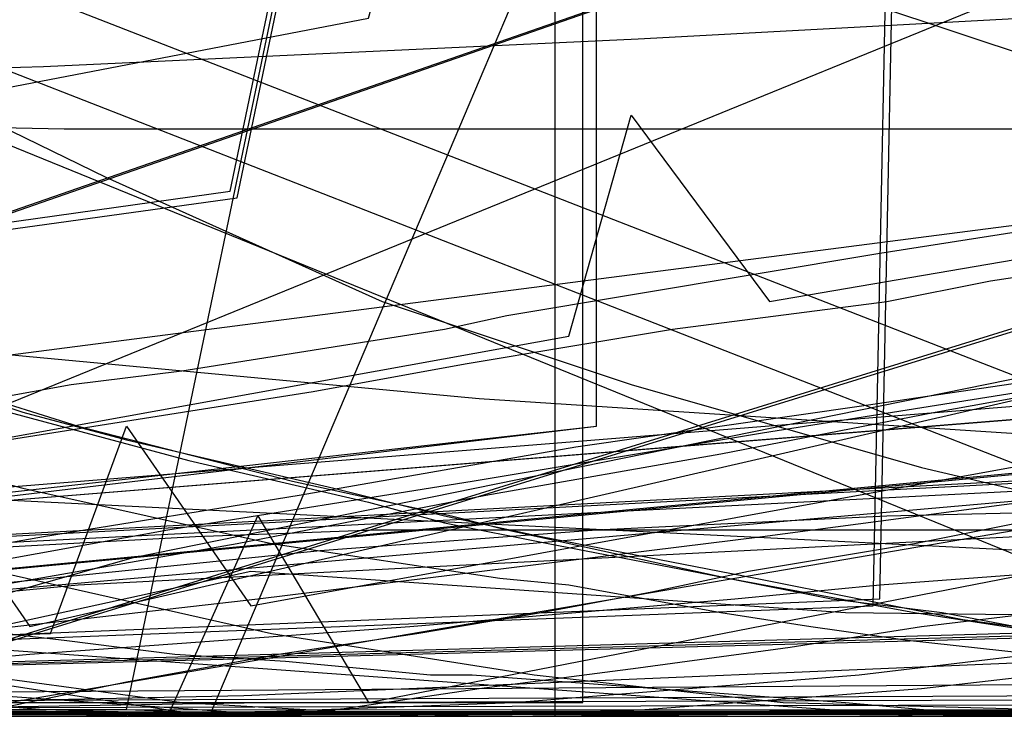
# Model space of a CAD drawing. Header units: millimetres. Extents: x 0 to 1231, y -1 to 564.
# Tile 108 of 163: x 51 to 65, y 0 to 10. Entities that reach past the tile are written whole.
import ezdxf

# ---------------------------------------------------------------- set-up
doc = ezdxf.new("R2010")
doc.units = ezdxf.units.MM
doc.layers.add('1', color=7, linetype='Continuous')

# ---------------------------------------------------------------- blocks, each defined once
blk = doc.blocks.new('PART001')
at = {"layer": '1'}
blk.add_lwpolyline([(763.1, 0), (763.1, 64.3), (0, 64.3), (0, 0)], close=True, dxfattribs=at)
blk = doc.blocks.new('PART002')
at = {"layer": '1'}
blk.add_lwpolyline([(0.2, 0), (739, 0.9), (739.3, 63.4), (0, 63.5)], close=True, dxfattribs=at)
blk = doc.blocks.new('PART003')
at = {"layer": '1'}
blk.add_lwpolyline([(22.2, 0), (63.4, 1.6), (64.2, 41.2), (22.1, 43.4), (0, 21.8)], close=True, dxfattribs=at)
blk = doc.blocks.new('PART004')
at = {"layer": '1'}
blk.add_lwpolyline([(3.8, 0), (37.6, 6.5), (38.5, 9.7), (40.5, 7.1), (56.1, 10.1), (57, 13.3), (59, 10.7), (145.2, 27.2)], dxfattribs=at)
blk = doc.blocks.new('PART005')
at = {"layer": '1'}
blk.add_lwpolyline([(13.4, 42.7), (17.4, 41.2), (13.4, 39.7), (0, 21), (30, 0), (93.8, 22.2), (91.4, 36.6), (90.8, 39.7), (87.6, 41.2), (90.8, 42.7), (91.4, 45.8), (93.8, 60.2), (30, 82.4), (0, 61.4)], close=True, dxfattribs=at)
blk = doc.blocks.new('PART006')
at = {"layer": '1'}
blk.add_lwpolyline([(176.1, 0), (176.1, 81.9), (0, 81.9), (0, 0)], close=True, dxfattribs=at)
blk = doc.blocks.new('PART008')
at = {"layer": '1'}
blk.add_lwpolyline([(196.6, 0), (196.6, 68.8), (0, 68.8), (0, 0)], close=True, dxfattribs=at)
blk = doc.blocks.new('PART009')
at = {"layer": '1'}
blk.add_lwpolyline([(227.4, 120.5), (0, 79.7), (4.2, 29.3), (14.4, 29.1), (15.5, 1.9), (43.5, 0.1), (45.1, 2.9), (46.5, 0), (72.7, 0), (104.4, 0.3), (136.2, 0.9), (138.5, 1), (149.9, 1.5), (163.2, 2.2)], dxfattribs=at)
blk = doc.blocks.new('PART010')
at = {"layer": '1'}
blk.add_lwpolyline([(173.9, 0.1), (174, 68.6), (0.4, 68.9), (0, 0)], close=True, dxfattribs=at)
blk = doc.blocks.new('PART012')
at = {"layer": '1'}
blk.add_lwpolyline([(609.1, 0), (655.8, 20.4), (608.5, 41.1), (0, 41.1), (0, 0)], close=True, dxfattribs=at)
blk = doc.blocks.new('PART013')
at = {"layer": '1'}
blk.add_lwpolyline([(609.1, 0), (655.8, 20.4), (608.5, 41.1), (0, 41.1), (0, 0)], close=True, dxfattribs=at)
blk = doc.blocks.new('PART016')
at = {"layer": '1'}
blk.add_lwpolyline([(15.3, 20.9), (30.9, 12.3), (33.3, 11.1), (35.8, 10), (38.2, 8.9), (39, 8.5), (40.7, 7.9), (43.2, 6.9), (45.7, 6), (47.5, 5.4), (48.3, 5.2), (50.9, 4.4), (53.5, 3.7), (56.1, 3.1), (57.2, 2.8), (58.7, 2.5), (61.3, 2), (64, 1.5), (66.6, 1.1)], dxfattribs=at)
blk = doc.blocks.new('PART017')
at = {"layer": '1'}
blk.add_lwpolyline([(737.9, 0), (737.9, 64.3), (0, 64.3), (0, 0)], close=True, dxfattribs=at)
blk = doc.blocks.new('PART018')
at = {"layer": '1'}
blk.add_lwpolyline([(189.7, 0.1), (189.6, 39.6), (0, 39.5), (0, 0)], close=True, dxfattribs=at)
blk = doc.blocks.new('PART021')
at = {"layer": '1'}
blk.add_lwpolyline([(0, 81.9), (0, 0), (176.1, 0), (176.1, 81.9)], close=True, dxfattribs=at)
blk = doc.blocks.new('PART023')
at = {"layer": '1'}
blk.add_lwpolyline([(609.1, 0), (655.8, 20.4), (608.5, 41.1), (0, 41.1), (0, 0)], close=True, dxfattribs=at)
blk = doc.blocks.new('PART025')
at = {"layer": '1'}
blk.add_lwpolyline([(44.6, 0), (96.8, 0), (104.9, 2.3), (137.9, 9), (147.5, 10.9), (147.5, 56.2), (124.3, 179.8), (114.6, 181.7), (62.4, 181.7), (39.2, 164.7), (1.4, 164.7), (0, 155.4), (0, 110.2), (20.1, 1.2)], close=True, dxfattribs=at)
blk = doc.blocks.new('PART026')
at = {"layer": '1'}
blk.add_lwpolyline([(116.7, 8.6), (108.7, 180.7), (15.8, 180.4), (0, 164.8), (9.5, 0)], close=True, dxfattribs=at)
blk = doc.blocks.new('PART027')
at = {"layer": '1'}
blk.add_lwpolyline([(59.2, 106.3), (35.3, 129.4), (26.5, 129.4), (0, 105.8), (0, 1), (14.9, 0.5), (28.1, 0.1), (29.6, 3), (31, 0), (43.5, 0.2), (59.2, 0.2)], close=True, dxfattribs=at)
blk = doc.blocks.new('PART029')
at = {"layer": '1'}
blk.add_lwpolyline([(353.8, 227.2), (343.9, 225.4), (336.1, 223.9), (336.7, 220.5), (295.9, 213.4), (244.8, 204.4), (233.6, 202.5), (193.8, 195.5), (40.8, 168.8), (0, 161.7), (28.6, 0), (59, 5.5), (59.9, 8.7), (61.9, 6), (72.4, 7.8), (73.4, 11), (75.4, 8.3), (142.8, 19.8), (223.2, 33), (224.2, 36.1), (226.1, 33.5), (342.7, 51), (401, 60.2)], dxfattribs=at)
blk = doc.blocks.new('PART030')
at = {"layer": '1'}
blk.add_lwpolyline([(0.2, 0), (707, 0.8), (707.3, 63.4), (0, 63.4)], close=True, dxfattribs=at)
blk = doc.blocks.new('PART031')
at = {"layer": '1'}
blk.add_lwpolyline([(29.3, 8.5), (30.1, 8.1), (30.2, 8), (31.5, 7.2), (35.5, 5.2), (36.6, 4.7), (37.5, 4.3), (38.5, 3.9), (39.4, 3.5), (40.4, 3.1), (41.1, 2.9), (42.4, 2.5), (43.9, 2.1), (45, 1.8), (45.4, 1.7), (46.9, 1.4), (48.9, 1.1), (64.1, 0), (205.6, 1.1)], dxfattribs=at)
blk = doc.blocks.new('PART032')
at = {"layer": '1'}
blk.add_lwpolyline([(627.5, 0), (627.5, 74.1), (0, 74.1), (0, 0)], close=True, dxfattribs=at)
blk = doc.blocks.new('PART033')
at = {"layer": '1'}
blk.add_lwpolyline([(68.6, 0), (68.6, 68.6), (0, 68.6), (0, 0)], close=True, dxfattribs=at)
blk = doc.blocks.new('PART034')
at = {"layer": '1'}
blk.add_lwpolyline([(238.2, 205.7), (198.7, 207.8), (159.2, 209.1), (124.5, 210.1), (89.8, 210.7), (41.1, 210.6), (39.6, 207.7), (38.2, 210.7), (0, 210.9), (1.6, 161.6), (3.3, 130.8), (5.4, 100), (8.4, 67.9), (11.4, 66.7), (8.6, 65), (11.9, 34.4), (15.5, 1.3), (53.2, 0), (54.5, 2.9), (56.1, 0.2), (235, 35.1), (235.9, 38.3)], dxfattribs=at)
blk = doc.blocks.new('PART035')
at = {"layer": '1'}
blk.add_lwpolyline([(58.8, 0), (58.8, 58.8), (0, 58.8), (0, 0)], close=True, dxfattribs=at)
blk = doc.blocks.new('PART036')
at = {"layer": '1'}
blk.add_lwpolyline([(91.2, 0), (91.2, 176.9), (4.9, 176.9), (0, 169.3), (0, 0)], close=True, dxfattribs=at)
blk = doc.blocks.new('PART038')
at = {"layer": '1'}
blk.add_lwpolyline([(102, 44.8), (97.7, 44.7), (85.5, 44.7), (65.2, 44.6), (36.7, 44.6), (16.3, 44.4), (0, 44.3), (0, 7.9), (32.2, 0), (51.9, 1.9), (69.3, 2.8), (76.2, 3.1), (86.8, 3.4), (87.5, 3.4), (92.1, 3.6), (98.9, 3.7), (105.8, 3.9)], dxfattribs=at)
blk = doc.blocks.new('PART043')
at = {"layer": '1'}
blk.add_lwpolyline([(218.1, 0.2), (218.3, 68.6), (0.4, 69), (0, 0)], close=True, dxfattribs=at)
blk = doc.blocks.new('PART044')
at = {"layer": '1'}
blk.add_lwpolyline([(220.7, 44.8), (0, 44.1), (0.5, 6.3), (34, 0), (49.3, 1.7), (68.7, 3.4), (80.6, 4), (84.6, 4.2), (85.7, 4.2), (88.5, 4.4), (94.5, 4.6), (100.4, 4.7), (102.6, 4.8), (110.3, 5), (120.3, 5.2), (123.4, 5.2), (130.2, 5.3), (146.1, 5.3), (152, 5.2), (162, 4.9)], dxfattribs=at)
blk = doc.blocks.new('PART048')
at = {"layer": '1'}
blk.add_lwpolyline([(15.3, 21), (30.9, 12.4), (33.7, 11), (36.5, 9.7), (39.1, 8.6), (39.4, 8.5), (42.2, 7.3), (45.2, 6.3), (46.6, 5.8), (48.1, 5.3), (49.6, 4.9), (51.1, 4.4), (52.6, 4), (55.6, 3.3), (57.2, 2.9), (58.6, 2.6), (61.7, 2), (64.7, 1.4), (66.2, 1.2)], dxfattribs=at)
blk = doc.blocks.new('PART049')
at = {"layer": '1'}
blk.add_lwpolyline([(218.2, 0.1), (218.3, 68.6), (0.4, 69), (0, 0)], close=True, dxfattribs=at)
blk = doc.blocks.new('PART050')
at = {"layer": '1'}
blk.add_lwpolyline([(0.3, 80.6), (3.2, 79), (0.2, 77.6), (0.2, 16.3), (3.2, 14.8), (0.2, 13.3), (0, 0), (88.9, 0.4), (90.4, 3.4), (91.8, 0.4), (178.2, 0.8), (178.6, 14.5), (175.7, 16), (178.7, 17.5), (178.7, 78.6), (175.7, 80.1), (178.7, 81.5), (179.1, 94.3), (92, 94.2), (90.5, 91.2), (89, 94.1), (0.7, 93.8)], close=True, dxfattribs=at)
blk = doc.blocks.new('PART052')
at = {"layer": '1'}
blk.add_lwpolyline([(182.1, 74.5), (173.4, 80.6), (0, 80.6), (0, 0), (182.6, 0)], close=True, dxfattribs=at)
blk = doc.blocks.new('PART054')
at = {"layer": '1'}
blk.add_lwpolyline([(238.5, 218.8), (225.8, 219.7), (224.7, 219.7), (211, 220.7), (169.6, 223.4), (158.6, 224.2), (127.6, 225.7), (96.6, 226.8), (40.8, 227.6), (39.3, 224.6), (37.8, 227.6), (0, 227.9), (1.5, 68.5), (4.4, 67.2), (1.7, 65.6), (9.9, 0), (48.3, 1), (49.4, 3.9), (51.2, 1.3), (256.7, 48.6)], dxfattribs=at)
blk = doc.blocks.new('PART055')
at = {"layer": '1'}
blk.add_lwpolyline([(15.4, 21), (30.9, 12.3), (31, 12.3), (35.3, 10.3), (38.2, 9), (39.1, 8.6), (39.7, 8.3), (41.2, 7.7), (42.7, 7.2), (44.2, 6.6), (47.2, 5.6), (48.8, 5.1), (50.3, 4.7), (51.9, 4.2), (55, 3.4), (57.3, 2.9), (58.1, 2.7), (61.3, 2), (62.8, 1.7), (64.4, 1.5), (66, 1.2)], dxfattribs=at)
blk = doc.blocks.new('PART056')
at = {"layer": '1'}
blk.add_lwpolyline([(201.1, 48.4), (201.4, 52.4), (201.4, 52.6), (201.6, 56.3), (201.7, 60.2), (201.9, 68.1), (202, 71.2), (28.4, 87.6), (0, 62.5), (15.9, 45.3), (20.2, 43.8), (15.9, 42.3), (0, 25.2), (28.4, 0), (202, 16.5), (201.4, 35.1), (200.9, 42.3), (197.8, 43.8), (200.9, 45.3)], close=True, dxfattribs=at)
blk = doc.blocks.new('PART057')
at = {"layer": '1'}
blk.add_lwpolyline([(173.9, 0.1), (174.1, 68.6), (0.4, 68.9), (0, 0)], close=True, dxfattribs=at)
blk = doc.blocks.new('PART058')
at = {"layer": '1'}
blk.add_lwpolyline([(189.7, 0), (189.6, 39.5), (0, 39.5), (0, 0)], close=True, dxfattribs=at)
blk = doc.blocks.new('PART060')
at = {"layer": '1'}
blk.add_lwpolyline([(59.4, 67.3), (29.5, 95.7), (0.3, 67.4), (0, 0), (14.2, 0.5), (27.9, 1.2), (29.2, 4.2), (30.9, 1.3), (44.3, 2.5), (59.4, 4.2)], close=True, dxfattribs=at)
blk = doc.blocks.new('PART061')
at = {"layer": '1'}
blk.add_lwpolyline([(59.4, 67.3), (29.5, 95.7), (0.3, 67.3), (0, 0), (14.2, 0.4), (28, 1.2), (29.2, 4.2), (30.9, 1.3), (44.3, 2.4), (59.4, 4.2)], close=True, dxfattribs=at)
blk = doc.blocks.new('PART062')
at = {"layer": '1'}
blk.add_lwpolyline([(59.2, 106.2), (35.3, 129.4), (26.5, 129.4), (0, 105.8), (0, 1), (14.9, 0.5), (28.1, 0), (29.6, 3), (31, 0), (43.5, 0.2), (59.2, 0.2)], close=True, dxfattribs=at)
blk = doc.blocks.new('PART063')
at = {"layer": '1'}
blk.add_lwpolyline([(226.8, 122.6), (0, 75.8), (5.1, 29.6), (15.3, 29.7), (17.2, 0.9), (44.8, 0.1), (46.3, 3), (47.7, 0.1), (62, 0), (86.7, 0.1), (111.3, 0.5), (120.8, 0.9), (134.1, 1.6), (135.4, 1.7), (137.9, 1.8), (141.6, 2.1), (145.4, 2.3), (153, 2.9), (156.8, 3.3)], dxfattribs=at)
blk = doc.blocks.new('PART064')
at = {"layer": '1'}
blk.add_lwpolyline([(0.3, 80.6), (3.2, 79), (0.2, 77.6), (0.3, 16.2), (3.2, 14.7), (0.2, 13.3), (0, 0), (88.9, 0.4), (90.3, 3.4), (91.8, 0.4), (178.2, 0.8), (178.6, 14.5), (175.7, 16), (178.6, 17.5), (178.6, 78.6), (175.7, 80.1), (178.7, 81.5), (179.1, 94.3), (92, 94.2), (90.5, 91.2), (89, 94.1), (0.7, 93.8)], close=True, dxfattribs=at)
blk = doc.blocks.new('PART068')
at = {"layer": '1'}
blk.add_lwpolyline([(22.2, 0), (63.5, 1.7), (64.3, 41.3), (22.2, 43.5), (0, 21.9)], close=True, dxfattribs=at)
blk = doc.blocks.new('PART069')
at = {"layer": '1'}
blk.add_lwpolyline([(58.8, 0), (58.8, 58.8), (0, 58.8), (0, 0)], close=True, dxfattribs=at)
blk = doc.blocks.new('PART071')
at = {"layer": '1'}
blk.add_lwpolyline([(201.1, 48.4), (201.4, 52.4), (201.4, 52.6), (201.6, 56.3), (201.7, 60.2), (201.9, 68.1), (201.9, 71.2), (28.4, 87.6), (0, 62.5), (15.9, 45.3), (20.2, 43.8), (15.9, 42.4), (0, 25.2), (28.4, 0), (201.9, 16.4), (201.4, 35.1), (200.9, 42.4), (197.8, 43.8), (200.9, 45.3)], close=True, dxfattribs=at)
blk = doc.blocks.new('PART072')
at = {"layer": '1'}
blk.add_lwpolyline([(0, 146.8), (23.1, 0), (92.3, 1.9), (76.7, 40.7), (75.2, 44.9), (73.4, 50), (71.3, 56.3), (70.1, 60.5), (69.5, 62.7), (68.9, 64.8), (68.4, 66.8), (68.4, 66.9), (67.9, 69.1), (67.3, 72.3), (66.6, 75.5), (66.2, 78.2), (66.1, 78.8), (65.6, 82.1), (65.1, 85.3), (64.3, 90.8), (63.9, 94.7), (63.7, 96.2)], dxfattribs=at)
blk = doc.blocks.new('PART076')
at = {"layer": '1'}
blk.add_lwpolyline([(116.7, 8.6), (108.7, 180.7), (15.8, 180.4), (0, 164.8), (9.5, 0)], close=True, dxfattribs=at)
blk = doc.blocks.new('PART077')
at = {"layer": '1'}
blk.add_lwpolyline([(29.9, 0), (93.8, 22.2), (91.3, 36.6), (90.8, 39.7), (87.6, 41.2), (90.8, 42.7), (91.3, 45.8), (93.8, 60.2), (29.9, 82.4), (0, 61.4), (13.3, 42.7), (17.3, 41.2), (13.3, 39.7), (0, 21)], close=True, dxfattribs=at)
blk = doc.blocks.new('PART079')
at = {"layer": '1'}
blk.add_lwpolyline([(44.6, 0), (52.7, 2.3), (85.7, 9), (95.3, 10.9), (72.2, 140.7), (62.4, 142.7), (32.1, 120.5), (26.4, 125.5), (1.4, 125.7), (0, 116.4), (20.1, 1.2)], close=True, dxfattribs=at)
blk = doc.blocks.new('PART080')
at = {"layer": '1'}
blk.add_lwpolyline([(235.4, 76.6), (0, 60.1), (2.6, 29.2), (12.7, 29.1), (13.8, 2), (41.9, 0.1), (43.4, 3), (44.8, 0), (71, 0.1), (102.8, 0.3), (134.5, 0.9), (141.8, 1.3), (153.9, 1.8), (158.7, 2.1)], dxfattribs=at)
blk = doc.blocks.new('PART081')
at = {"layer": '1'}
blk.add_lwpolyline([(196.5, 0), (196.5, 68.6), (0, 68.6), (0, 0)], close=True, dxfattribs=at)
blk = doc.blocks.new('PART086')
at = {"layer": '1'}
blk.add_lwpolyline([(50, 1.3), (51.7, 1.1), (53.3, 0.9), (54.9, 0.8), (57, 0.6), (57.6, 0.6), (63, 0.2), (65.2, 0), (180.3, 1.9)], dxfattribs=at)
blk = doc.blocks.new('PART090')
at = {"layer": '1'}
blk.add_lwpolyline([(211.2, 83.4), (0.3, 67.4), (0, 22.2), (9.8, 21.2), (9.7, 1.6), (29.9, 0.4), (31.5, 3.2), (32.8, 0.2), (42.6, 0), (54.6, 0.2), (83.8, 0.3), (110.1, 1.1), (136.8, 3.5), (146, 4.6), (155.2, 5.8), (164.4, 6.9)], dxfattribs=at)
blk = doc.blocks.new('PART093')
at = {"layer": '1'}
blk.add_lwpolyline([(82.9, 1.7), (60, 147), (0, 146.8), (23.1, 0)], close=True, dxfattribs=at)
blk = doc.blocks.new('PART094')
at = {"layer": '1'}
blk.add_lwpolyline([(196.6, 0), (196.6, 68.6), (0, 68.6), (0, 0)], close=True, dxfattribs=at)
blk = doc.blocks.new('PART096')
at = {"layer": '1'}
blk.add_lwpolyline([(68.6, 0), (68.6, 68.6), (0, 68.6), (0, 0)], close=True, dxfattribs=at)
blk = doc.blocks.new('PART098')
at = {"layer": '1'}
blk.add_lwpolyline([(99.8, 0.7), (128.8, 178.4), (126.2, 180.3), (129.3, 181.3), (133.1, 204.1), (41, 204.3), (31.1, 192.8), (0, 0)], close=True, dxfattribs=at)
blk = doc.blocks.new('PART099')
at = {"layer": '1'}
blk.add_lwpolyline([(44.6, 0), (52.7, 2.3), (85.7, 9), (95.3, 10.9), (72.2, 140.7), (62.4, 142.7), (32.1, 120.5), (26.4, 125.5), (1.4, 125.7), (0, 116.4), (20.1, 1.2)], close=True, dxfattribs=at)
blk = doc.blocks.new('PART101')
at = {"layer": '1'}
blk.add_lwpolyline([(3.8, 63.6), (4.1, 61.3), (4.2, 60.3), (4.9, 55.4), (5.7, 50.5), (6.6, 45.6), (6.6, 45.4), (7.5, 40.7), (8.4, 35.8), (9.3, 31), (9.6, 29.6), (10.3, 26.1), (12, 18), (13.8, 9.9), (15.2, 3.4), (44.8, 0), (54.4, 2.1), (63, 1.5), (71.5, 1.4)], dxfattribs=at)
blk = doc.blocks.new('PART102')
at = {"layer": '1'}
blk.add_lwpolyline([(3.6, 65.3), (4, 62), (4.1, 61.3), (4.4, 58.7), (6, 48.9), (6.6, 45.4), (6.9, 44), (8.7, 34.2), (9.6, 29.6), (10.3, 26.1), (12, 18), (13.8, 9.9), (15.2, 3.4), (44.8, 0), (54.4, 2.1), (63, 1.5), (71.5, 1.4)], dxfattribs=at)
blk = doc.blocks.new('PART106')
at = {"layer": '1'}
blk.add_lwpolyline([(108, 12.6), (98.8, 187.6), (95.8, 188.9), (98.7, 190.5), (98.6, 192.4), (97.5, 213.6), (12.8, 213.4), (0, 197.6), (10.4, 0)], close=True, dxfattribs=at)
blk = doc.blocks.new('PART107')
at = {"layer": '1'}
blk.add_lwpolyline([(236.2, 51), (0, 51), (2.3, 8), (21.1, 5.6), (38.4, 3.8), (40.1, 6.6), (41.4, 3.6), (67.6, 2.3), (99.3, 1), (131, 0.1), (143.1, 0), (160.1, 0), (164.9, 0.1), (179.5, 0.3), (185.1, 0.5), (186.8, 0.5), (194.1, 0.7), (206.2, 1.1), (230.4, 2.1), (237.7, 2.4)], dxfattribs=at)
blk = doc.blocks.new('PART109')
at = {"layer": '1'}
blk.add_lwpolyline([(0.5, 168.6), (0.4, 130.7), (1.9, 98.6), (4.1, 68), (7.1, 66.8), (4.3, 65.1), (10.3, 1.4), (48, 0), (49.3, 3), (50.9, 0.2), (238.1, 32.3)], dxfattribs=at)
blk = doc.blocks.new('PART110')
at = {"layer": '1'}
blk.add_lwpolyline([(216.9, 72), (3.1, 75.5), (0, 30.5), (9.7, 29.5), (8.4, 10), (25.5, 7.6), (32.2, 6.9), (33.9, 9.7), (35.2, 6.7), (57.7, 4.6), (98.9, 1.9), (118.4, 0.8), (121.5, 0.7), (129.3, 0.3), (135.6, 0.1), (138.7, 0.1), (143.4, 0), (152.8, 0), (159.3, 0.2)], dxfattribs=at)
blk = doc.blocks.new('PART111')
at = {"layer": '1'}
blk.add_lwpolyline([(285.3, 226.7), (235.7, 230.4), (184.7, 233.9), (144.7, 236.1), (104.7, 237.7), (40.9, 238.6), (39.4, 235.6), (37.9, 238.6), (0, 238), (0.1, 202), (0.6, 165.9), (2.5, 116.8), (4.7, 69.1), (7.8, 67.8), (5, 66.1), (13.4, 0), (51.5, 1.2), (52.6, 4.2), (54.4, 1.6), (268.5, 40.6)], dxfattribs=at)
blk = doc.blocks.new('PART112')
at = {"layer": '1'}
blk.add_lwpolyline([(82.9, 1.6), (60, 146.9), (0, 146.8), (23.1, 0)], close=True, dxfattribs=at)
blk = doc.blocks.new('PART113')
at = {"layer": '1'}
blk.add_lwpolyline([(176.1, 0), (176.1, 81.9), (0, 81.9), (0, 0)], close=True, dxfattribs=at)
blk = doc.blocks.new('PART114')
at = {"layer": '1'}
blk.add_lwpolyline([(285.3, 214.2), (235.7, 217.9), (184.7, 221.4), (144.7, 223.6), (104.7, 225.2), (40.8, 226.1), (39.4, 223.1), (37.9, 226.1), (0, 225.5), (0.7, 158.8), (2.5, 113.1), (4.7, 69.1), (7.8, 67.8), (5, 66.1), (13.4, 0), (51.5, 1.2), (52.6, 4.2), (54.4, 1.6), (268.5, 40.6)], dxfattribs=at)
blk = doc.blocks.new('PART115')
at = {"layer": '1'}
blk.add_lwpolyline([(12.8, 96.4), (13.3, 91.9), (13.7, 87.3), (13.8, 85.3), (14, 82.8), (14.3, 78.2), (14.6, 72.1), (14.3, 54.7), (14, 36.7), (16.9, 35.2), (14, 33.7), (14.1, 6.1), (53.8, 0), (65.3, 27.1), (63.2, 29.6), (66.5, 29.8), (101.3, 111.6)], dxfattribs=at)
blk = doc.blocks.new('PART116')
at = {"layer": '1'}
blk.add_lwpolyline([(91.2, 0), (91.2, 176.9), (4.9, 176.9), (0, 169.3), (0, 0)], close=True, dxfattribs=at)
blk = doc.blocks.new('PART117')
at = {"layer": '1'}
blk.add_lwpolyline([(112.9, 0), (112.9, 505.6), (15.4, 505.6), (0, 489.2), (0, 0)], close=True, dxfattribs=at)
blk = doc.blocks.new('PART118')
at = {"layer": '1'}
blk.add_lwpolyline([(112.9, 0), (112.9, 505.6), (15.4, 505.6), (0, 489.1), (0, 0)], close=True, dxfattribs=at)
blk = doc.blocks.new('PART119')
at = {"layer": '1'}
blk.add_lwpolyline([(91.3, 176.9), (4.9, 176.9), (0, 169.3), (0, 0), (91.3, 0)], close=True, dxfattribs=at)
blk = doc.blocks.new('PART121')
at = {"layer": '1'}
blk.add_lwpolyline([(0, 146.8), (23.1, 0), (92.3, 1.9), (76.7, 40.8), (76, 42.8), (74.1, 48), (73.4, 50.1), (72.7, 52.1), (71.3, 56.3), (70.1, 60.5), (69.5, 62.7), (68.9, 64.8), (68.5, 66.8), (68.4, 66.9), (67.9, 69.1), (67.3, 72.3), (66.7, 75.6), (66.2, 78.2), (66.1, 78.8), (65.6, 82.1), (65.1, 85.3), (64.4, 90.8), (63.9, 94.7), (63.7, 96.2)], dxfattribs=at)
blk = doc.blocks.new('PART122')
at = {"layer": '1'}
blk.add_lwpolyline([(78.2, 0.2), (77.9, 179.2), (0, 179.3), (0, 0)], close=True, dxfattribs=at)
blk = doc.blocks.new('PART123')
at = {"layer": '1'}
blk.add_lwpolyline([(118.9, 8.6), (108.8, 224.9), (15.9, 224.6), (0, 209.1), (12.1, 0)], close=True, dxfattribs=at)
blk = doc.blocks.new('PART124')
at = {"layer": '1'}
blk.add_lwpolyline([(52.1, 0), (152, 0.7), (181.2, 179.9), (185.2, 204.1), (185.2, 249.4), (93.2, 249.6), (41, 249.6), (31.1, 238.1), (0, 45.3), (0, 0)], close=True, dxfattribs=at)
blk = doc.blocks.new('PART125')
at = {"layer": '1'}
blk.add_lwpolyline([(118.8, 8.6), (108.8, 224.9), (15.8, 224.6), (0, 209.1), (12.1, 0)], close=True, dxfattribs=at)
blk = doc.blocks.new('PART126')
at = {"layer": '1'}
blk.add_lwpolyline([(78.2, 0.2), (77.9, 179.2), (0, 179.3), (0, 0)], close=True, dxfattribs=at)
blk = doc.blocks.new('PART128')
at = {"layer": '1'}
blk.add_lwpolyline([(82.9, 1.6), (60, 140.7), (0, 140.6), (23.1, 0)], close=True, dxfattribs=at)
blk = doc.blocks.new('PART132')
at = {"layer": '1'}
blk.add_lwpolyline([(0.2, 241.8), (0, 41.3), (0, 3.1), (41.2, 0), (44.8, 0.3), (48.1, 0.6), (51.2, 0.9), (54, 1.1), (56.7, 1.3), (59.1, 1.5), (61.4, 1.7), (63.5, 1.9), (67.5, 2.2), (71.2, 2.6), (78.4, 3.2), (82.9, 3.7), (87.6, 4.1), (92.7, 4.6), (98, 5.1), (103.5, 5.7)], dxfattribs=at)
blk = doc.blocks.new('PART133')
at = {"layer": '1'}
blk.add_lwpolyline([(18.7, 71.5), (21.6, 61.5), (24.3, 51.9), (25.6, 47.3), (26.9, 42.8), (28.2, 38.4), (29.4, 34.3), (30.5, 30.3), (31.6, 26.5), (32.6, 23), (33.6, 19.7), (34.5, 16.7), (35.3, 13.9), (36, 11.5), (36.7, 9.4), (37.2, 7.6), (37.7, 6.2), (38.4, 4.1), (38.8, 3), (39.2, 1.7), (39.8, 0), (76.8, 15.1)], dxfattribs=at)
blk = doc.blocks.new('PART134')
at = {"layer": '1'}
blk.add_lwpolyline([(7.2, 67.3), (8.1, 63.3), (9.6, 57.9), (10.6, 54.5), (11.9, 51.1), (13.3, 47.8), (15, 44.2), (17.9, 39), (20.7, 34.6), (23, 31.3), (24.9, 28.9), (26.9, 26.5), (31.2, 22.2), (34.7, 19.2), (38.2, 16.4), (43.7, 12.5), (48.4, 9.7), (52.3, 7.8), (56.3, 6), (59.9, 4.8), (64.1, 3.6), (70.5, 2.1)], dxfattribs=at)
blk = doc.blocks.new('PART135')
at = {"layer": '1'}
blk.add_lwpolyline([(2.8, 99.2), (5, 61.6), (5.1, 60.8), (6, 47.8), (7.1, 33.9), (8.5, 17.5), (9.2, 9.4), (9.9, 1.5), (50.2, 0), (52.6, 0.5), (54.8, 0.9), (56.8, 1.2), (58.6, 1.5), (60.2, 1.8), (61.6, 2.1), (64, 2.5), (66, 2.9)], dxfattribs=at)
blk = doc.blocks.new('PART136')
at = {"layer": '1'}
blk.add_lwpolyline([(12.8, 176.7), (0, 87.8), (22.5, 0), (40.5, 2.9), (41.8, 3.2), (43.8, 3.5), (46, 3.8), (49, 4.3), (51.8, 4.8), (53.4, 5), (57.2, 5.6), (58.1, 5.8), (63.5, 6.7), (67.3, 7.3), (71, 7.9), (76.7, 8.9), (78.2, 9.2), (79.5, 9.4), (80.9, 9.7), (84.9, 10.1), (88.4, 10.3), (92.1, 10.2), (96, 10), (99.9, 9.7)], dxfattribs=at)
blk = doc.blocks.new('PART138')
at = {"layer": '1'}
blk.add_lwpolyline([(0, 121.4), (22, 0), (40.9, 2.5), (42.5, 2.8), (45, 3.1), (47.7, 3.5), (55.3, 4.7), (57.5, 5.1), (60.5, 5.6), (63.6, 6), (65.1, 6.3), (73.7, 7.6), (82.1, 8.9), (84.7, 9.3), (90.5, 10.1), (94.1, 10.7), (97.3, 11.2), (99.3, 11.4), (103.9, 11.7)], dxfattribs=at)
blk = doc.blocks.new('PART139')
at = {"layer": '1'}
blk.add_lwpolyline([(28.9, 12.7), (31.3, 11.2), (34.5, 9.5), (37.7, 8), (41, 6.6), (44.3, 5.3), (47.7, 4.2), (51.1, 3.3), (54.7, 2.5), (58, 2), (59, 1.9), (61.2, 1.5), (62.5, 1.3), (63.9, 1.1), (69.4, 0.5)], dxfattribs=at)
blk = doc.blocks.new('PART140')
at = {"layer": '1'}
blk.add_lwpolyline([(16.2, 66.8), (19.3, 61.4), (22.1, 56.7), (27.2, 49), (31.2, 43.6), (34.1, 40), (36.9, 36.6), (39.7, 33.3), (42.6, 30), (46.8, 24.9), (50.7, 20.6), (52.7, 18.5), (54.8, 16.6), (56.9, 14.8), (58.1, 13.9), (59.5, 12.8), (62.2, 10.7), (94.4, 0)], dxfattribs=at)
blk = doc.blocks.new('PART142')
at = {"layer": '1'}
blk.add_lwpolyline([(3.2, 103.4), (3.5, 94.6), (4, 85.8), (4.6, 74.7), (5.4, 63.5), (6.2, 52.2), (7.1, 41.2), (8, 30.4), (8.9, 20), (9.3, 15), (9.7, 10.2), (10.2, 5.6), (10.6, 1.2), (40.7, 0), (43.3, 0.5), (45.8, 1), (50.2, 1.8), (54.2, 2.5), (57.8, 3.2), (61.2, 3.8), (64.3, 4.4), (70.4, 5.5)], dxfattribs=at)
blk = doc.blocks.new('PART143')
at = {"layer": '1'}
blk.add_lwpolyline([(28.4, 9.8), (32.8, 9.3), (37.5, 8.9), (42.2, 8.7), (51.7, 8.5), (78, 8.5)], dxfattribs=at)
blk = doc.blocks.new('PART145')
at = {"layer": '1'}
blk.add_lwpolyline([(0, 134.5), (38.6, 0), (41.4, 0.6), (44, 1), (46.5, 1.5), (48.8, 1.9), (53.2, 2.7), (57.6, 3.4), (61.8, 4.1), (66.2, 4.8), (75.2, 6.2), (77.4, 6.5), (84.4, 7.5), (93.6, 8.9), (103, 10.2), (112.2, 11.6), (130.6, 14), (132.5, 14.2), (148.8, 16.1), (162.8, 17.5)], dxfattribs=at)
blk = doc.blocks.new('PART146')
at = {"layer": '1'}
blk.add_lwpolyline([(105, 0), (105, 105), (0, 105), (0, 0)], close=True, dxfattribs=at)
blk = doc.blocks.new('PART148')
at = {"layer": '1'}
blk.add_lwpolyline([(70, 0), (70, 200), (0, 200), (0, 0)], close=True, dxfattribs=at)
blk = doc.blocks.new('PART149')
at = {"layer": '1'}
blk.add_lwpolyline([(70, 200), (0, 200), (0, 0), (70, 0)], close=True, dxfattribs=at)
blk = doc.blocks.new('PART150')
at = {"layer": '1'}
blk.add_lwpolyline([(25.9, 7.7), (30.2, 5.2), (34.6, 3.3), (37.8, 2.2), (41, 1.4), (44.3, 0.8), (47.7, 0.4), (51.4, 0.1), (55, 0), (64.6, 0), (74.2, 0.5)], dxfattribs=at)
blk = doc.blocks.new('PART151')
at = {"layer": '1'}
blk.add_lwpolyline([(25.9, 7.7), (30.3, 5.2), (34.7, 3.3), (37.8, 2.2), (41.1, 1.4), (44.4, 0.8), (47.8, 0.4), (51.4, 0.1), (55, 0), (64.7, 0), (74.3, 0.5)], dxfattribs=at)
blk = doc.blocks.new('PART153')
at = {"layer": '1'}
blk.add_lwpolyline([(11.8, 0), (246.9, 0.2)], dxfattribs=at)
blk = doc.blocks.new('PART155')
at = {"layer": '1'}
blk.add_lwpolyline([(201.2, 0), (201.2, 68), (0, 68), (0, 0)], close=True, dxfattribs=at)
blk = doc.blocks.new('PART157')
at = {"layer": '1'}
blk.add_lwpolyline([(0, 0), (300, 0), (300, 40), (0, 40)], close=True, dxfattribs=at)
blk = doc.blocks.new('PART158')
at = {"layer": '1'}
blk.add_lwpolyline([(132.3, 0), (132.3, 60.7), (0, 60.7), (0, 0)], close=True, dxfattribs=at)
blk = doc.blocks.new('PART159')
at = {"layer": '1'}
blk.add_lwpolyline([(0, 40), (0, 0), (300, 0), (300, 40)], close=True, dxfattribs=at)
blk = doc.blocks.new('PART160')
at = {"layer": '1'}
blk.add_lwpolyline([(0.9, 294.2), (0.1, 56.7), (0, 0), (81, 0), (290.1, 0), (297.4, 41.7), (323.1, 41.7), (336.7, 41.6), (359.5, 41.6)], dxfattribs=at)
blk = doc.blocks.new('PART161')
at = {"layer": '1'}
blk.add_lwpolyline([(54.2, 7.5), (82, 140.8), (29.3, 140.7), (0, 0)], close=True, dxfattribs=at)
blk = doc.blocks.new('PART162')
at = {"layer": '1'}
blk.add_lwpolyline([(195, 0), (195, 90), (0, 90), (0, 0)], close=True, dxfattribs=at)
blk = doc.blocks.new('PART163')
at = {"layer": '1'}
blk.add_lwpolyline([(28.4, 9.7), (32.9, 7.2), (34.1, 6.5), (36.4, 5.4), (39.2, 4), (41.9, 2.9), (45, 1.8), (49.7, 0.7), (53.4, 0.2), (56.9, 0), (60.1, 0.1), (64.1, 0.4), (66.7, 0.7)], dxfattribs=at)
blk = doc.blocks.new('PART164')
at = {"layer": '1'}
blk.add_lwpolyline([(0, 0), (200, 0), (200, 40), (0, 40)], close=True, dxfattribs=at)
blk = doc.blocks.new('PART165')
at = {"layer": '1'}
blk.add_lwpolyline([(0, 0), (697.5, 0), (697.5, 65), (0, 65)], close=True, dxfattribs=at)
blk = doc.blocks.new('PART171')
at = {"layer": '1'}
blk.add_lwpolyline([(25.7, 105.7), (28.5, 93.1), (33.9, 67.7), (36.2, 56.3), (38.5, 45.1), (40.6, 34.1), (41.7, 28.8), (42.7, 23.7), (43.7, 18.3), (46, 6.8), (46.7, 3.5), (47.3, 0), (85.7, 11.9), (92, 12.9), (98.1, 13.8), (104, 14.7), (109.8, 15.6), (121.1, 17.3), (125.3, 17.8), (132.4, 18.8), (147.9, 20.6), (163.6, 22.2)], dxfattribs=at)
blk = doc.blocks.new('PART172')
at = {"layer": '1'}
blk.add_lwpolyline([(2.6, 71.1), (2.1, 59.3), (1.7, 48), (1.3, 36.8), (1.1, 31.4), (1, 26.1), (0.8, 21.1), (0.7, 16.3), (0.5, 13), (0.4, 9.4), (0.3, 7.5), (0.2, 5.3), (0.1, 3), (0, 0.4), (3.1, 0.3), (8.8, 0.3), (11.4, 0.2), (16.3, 0.2), (20.9, 0.1), (29.2, 0.1), (33.3, 0), (133, 0)], dxfattribs=at)
blk = doc.blocks.new('PART173')
at = {"layer": '1'}
blk.add_lwpolyline([(80.1, 0), (80.1, 182), (0, 182), (0, 0)], close=True, dxfattribs=at)
blk = doc.blocks.new('PART174')
at = {"layer": '1'}
blk.add_lwpolyline([(162, 0), (162, 207.1), (0, 207.1), (0, 0)], close=True, dxfattribs=at)
blk = doc.blocks.new('PART175')
at = {"layer": '1'}
blk.add_lwpolyline([(12.2, 100.5), (11.6, 94.6), (10.7, 87.7), (9.6, 80.3), (8.5, 74), (7.6, 68.7), (6.8, 64.7), (6.1, 60.6), (4.9, 54.7), (4.4, 51.9), (3.9, 49.2), (0, 29), (71.2, 0), (155.3, 74.8), (148.8, 91.1), (147.5, 94.6), (145.5, 99.7)], dxfattribs=at)
blk = doc.blocks.new('PART177')
at = {"layer": '1'}
blk.add_lwpolyline([(70, 0), (70, 140), (0, 140), (0, 0)], close=True, dxfattribs=at)
blk = doc.blocks.new('PART182')
at = {"layer": '1'}
blk.add_lwpolyline([(0, 0), (570, 0), (570, 65), (0, 65)], close=True, dxfattribs=at)
blk = doc.blocks.new('PART184')
at = {"layer": '1'}
blk.add_lwpolyline([(133, 0), (133, 60), (0, 60), (0, 0)], close=True, dxfattribs=at)
blk = doc.blocks.new('PART185')
at = {"layer": '1'}
blk.add_lwpolyline([(251.9, 50.1), (9, 50), (0, 39.3), (1.4, 37.5), (2.6, 35.7), (5.1, 32.4), (8.6, 27.4), (12.2, 22.1), (14.2, 18.6), (16.2, 15), (18, 11.5), (19.7, 8.1), (46.5, 0), (122.1, 0), (129.3, 0.1), (243.7, 0.1)], dxfattribs=at)
blk = doc.blocks.new('PART187')
at = {"layer": '1'}
blk.add_lwpolyline([(0.7, 98), (0.5, 84.6), (0.2, 57.5), (0.1, 29.1), (0, 15), (0, 1), (4.7, 0.8), (9.5, 0.6), (19.5, 0.3), (29.8, 0), (40, 0), (54.3, 0.3), (68.4, 0.9), (91.1, 1.8), (99.5, 2.1), (116.9, 2.8), (143.3, 4.1), (160.7, 5.2)], dxfattribs=at)
blk = doc.blocks.new('PART188')
at = {"layer": '1'}
blk.add_lwpolyline([(300, 0), (300, 40), (0, 40), (0, 0)], close=True, dxfattribs=at)
blk = doc.blocks.new('PART189')
at = {"layer": '1'}
blk.add_lwpolyline([(200, 0), (200, 40), (0, 40), (0, 0)], close=True, dxfattribs=at)
blk = doc.blocks.new('PART191')
at = {"layer": '1'}
blk.add_lwpolyline([(82, 140.9), (27.8, 133.3), (0, 0), (52.6, 0.1)], close=True, dxfattribs=at)
blk = doc.blocks.new('PART193')
at = {"layer": '1'}
blk.add_lwpolyline([(319.5, 41.7), (0, 25), (1.3, 0), (320.8, 16.8)], close=True, dxfattribs=at)
blk = doc.blocks.new('PART195')
at = {"layer": '1'}
blk.add_lwpolyline([(300, 40), (0, 40), (0, 0), (300, 0)], close=True, dxfattribs=at)
blk = doc.blocks.new('PART197')
at = {"layer": '1'}
blk.add_lwpolyline([(12.7, 64.6), (10.3, 61.6), (7.3, 57.1), (5.9, 54.7), (4.5, 52.4), (2.1, 47.7), (0, 43.1), (0, 23.1), (12.2, 0), (32.2, 0), (34.3, 0.5), (36.2, 0.8), (39.6, 1.4), (43.1, 1.9), (46.5, 2.2), (49.9, 2.4), (53.6, 2.6), (56.2, 2.7), (133.2, 2.7)], dxfattribs=at)
blk = doc.blocks.new('PART198')
at = {"layer": '1'}
blk.add_lwpolyline([(27.3, 4.7), (29.8, 3.7), (34.9, 2), (39.6, 0.9), (41.9, 0.6), (44.1, 0.3), (46.6, 0.2), (48.9, 0.1), (52.8, 0), (58.2, 0.2), (63.2, 0.6), (65.7, 0.9)], dxfattribs=at)
blk = doc.blocks.new('PART200')
at = {"layer": '1'}
blk.add_lwpolyline([(80.2, 0), (80.2, 182), (0, 182), (0, 0)], close=True, dxfattribs=at)
blk = doc.blocks.new('PART208')
at = {"layer": '1'}
blk.add_lwpolyline([(0, 0), (675, 0), (675, 65), (0, 65)], close=True, dxfattribs=at)
blk = doc.blocks.new('PART211')
at = {"layer": '1'}
blk.add_lwpolyline([(1.3, 0), (341.8, 17.3), (340.5, 42.3), (0, 25)], close=True, dxfattribs=at)
blk = doc.blocks.new('PART212')
at = {"layer": '1'}
blk.add_lwpolyline([(24.6, 111.1), (28.7, 92.7), (31.3, 80.5), (32.6, 74.3), (34, 68), (35.8, 59.2), (37.6, 50.1), (41.2, 32.1), (42.9, 23.4), (44.5, 15), (45.3, 11), (46, 7.2), (46.7, 3.5), (47.4, 0), (85.9, 11.9), (91.4, 12.8), (97.2, 13.7), (108.9, 15.5), (118, 16.8), (125.6, 17.8), (127, 18), (143.7, 20.1), (160.5, 22)], dxfattribs=at)
blk = doc.blocks.new('PART215')
at = {"layer": '1'}
blk.add_lwpolyline([(15.2, 65), (12.8, 62.3), (10.5, 59.5), (7.9, 56.6), (6, 54.2), (4.1, 52), (3.2, 50.9), (2.4, 49.9), (1.7, 49), (1.1, 48.3), (0.7, 47.7), (0.4, 47.3), (0, 46.7), (0, 26.7), (10.1, 0), (30.1, 0), (36.9, 0.6), (43.6, 1.2), (51.5, 2), (55.4, 2.4), (59.4, 2.7), (63.6, 2.9), (67.9, 3)], dxfattribs=at)
blk = doc.blocks.new('PART217')
at = {"layer": '1'}
blk.add_lwpolyline([(236.7, 21.1), (235.1, 26.7), (234.4, 29.3), (233.7, 31.6), (192.4, 46.5), (191.6, 44.3), (9, 45), (8.6, 42.1), (8.1, 39.5), (7.2, 34.6), (6.5, 30.5), (5.6, 26.3), (3.9, 17.7), (2, 8.7), (0, 0), (237, 0.3)], dxfattribs=at)
blk = doc.blocks.new('PART218')
at = {"layer": '1'}
blk.add_lwpolyline([(54.1, 7.6), (81.9, 140.8), (29.3, 140.7), (0, 0)], close=True, dxfattribs=at)
blk = doc.blocks.new('PART219')
at = {"layer": '1'}
blk.add_lwpolyline([(0, 266.7), (0.7, 46.2), (0.8, 3.5), (40.8, 0), (47.5, 0.9), (54.5, 1.7), (61.8, 2.6), (69.3, 3.6), (77.1, 4.5), (79.7, 4.9), (85.1, 5.5), (93.3, 6.5), (101.6, 7.6), (118.6, 9.7), (135.8, 11.8), (152.9, 13.9), (169.8, 16)], dxfattribs=at)
blk = doc.blocks.new('PART221')
at = {"layer": '1'}
blk.add_lwpolyline([(4.8, 107.9), (6.8, 86.2), (7.8, 75.6), (8.9, 65.1), (9.2, 62.7), (10, 54.9), (11.2, 45), (12.3, 35.5), (12.9, 30.6), (13.6, 25.6), (14.3, 20.4), (15, 14.9), (15.8, 9.1), (16.6, 2.7), (55, 0), (57.7, 0.4), (60, 0.7), (62.2, 1), (64.1, 1.3), (65.8, 1.5)], dxfattribs=at)
blk = doc.blocks.new('PART222')
at = {"layer": '1'}
blk.add_lwpolyline([(27.2, 15.2), (30.9, 11.8), (35, 8.8), (36.9, 7.7), (38.7, 6.8), (41.2, 5.6), (43.5, 4.6), (45.3, 3.9), (47.3, 3.2), (50.7, 2.1), (54.7, 1.2), (58.5, 0.6), (62.1, 0.2), (65.9, 0.1)], dxfattribs=at)
blk = doc.blocks.new('PART223')
at = {"layer": '1'}
blk.add_lwpolyline([(80.2, 0), (80.2, 182.1), (0, 182.1), (0, 0)], close=True, dxfattribs=at)
blk = doc.blocks.new('PART224')
at = {"layer": '1'}
blk.add_lwpolyline([(12.9, 101), (12.5, 94.4), (12.1, 89.1), (11.6, 82.5), (10.9, 75.6), (10.1, 70), (9.5, 65.1), (8.4, 57.8), (7.6, 52.4), (6.9, 47.4), (3.9, 27.7), (74.8, 0), (154.2, 72), (147.4, 88.3), (146, 91.6), (144, 96.3)], dxfattribs=at)
blk = doc.blocks.new('PART226')
at = {"layer": '1'}
blk.add_lwpolyline([(6.4, 127.5), (3.8, 95), (3, 84.7), (2.3, 74.4), (1.7, 63.9), (1.2, 53.1), (1, 43), (0.9, 32.9), (0.8, 28), (0.7, 23.2), (0.7, 18.7), (0.6, 14.5), (0.5, 11.5), (0.3, 8.3), (0.3, 6.6), (0.2, 4.7), (0.1, 2.6), (0, 0.3), (4, 0.2), (11.6, 0.2), (15.1, 0.1), (22, 0.1), (28.8, 0), (74.8, 0)], dxfattribs=at)
blk = doc.blocks.new('PART230')
at = {"layer": '1'}
blk.add_lwpolyline([(5.5, 96.3), (4.9, 88.8), (4.2, 81.4), (3.5, 72.4), (2.7, 63.6), (2.1, 54.7), (1.5, 45.6), (0.9, 28.4), (0.8, 24.2), (0.7, 20.1), (0.5, 12.6), (0.4, 10), (0.3, 7.3), (0.3, 5.8), (0.2, 4.2), (0.1, 2.4), (0, 0.3), (5.8, 0.3), (11.1, 0.2), (15.9, 0.2), (20.5, 0.1), (24.8, 0.1), (33.3, 0), (72.9, 0)], dxfattribs=at)
blk = doc.blocks.new('PART232')
at = {"layer": '1'}
blk.add_lwpolyline([(247.8, 49.6), (8.3, 50.1), (0, 40.2), (3.5, 36.8), (5.2, 34.9), (6.8, 32.8), (8.9, 29.7), (10.8, 26.5), (12.3, 24.1), (13.8, 21.6), (16.2, 16.6), (17.2, 14.3), (17.6, 13.3), (18, 12.5), (18.8, 10.8), (20.4, 10.3), (21.8, 9.7), (24.6, 8.7), (28.9, 7.2), (33.3, 5.6), (41.9, 2.5), (45.4, 1.3), (49.1, 0.1), (242.6, 0)], dxfattribs=at)
blk = doc.blocks.new('PART234')
at = {"layer": '1'}
blk.add_lwpolyline([(0, 0), (583.1, 0), (583.1, 65), (0, 65)], close=True, dxfattribs=at)
blk = doc.blocks.new('PART236')
at = {"layer": '1'}
blk.add_lwpolyline([(312.6, 41.5), (0, 25), (1.3, 0), (313.9, 16.6)], close=True, dxfattribs=at)
blk = doc.blocks.new('PART237')
at = {"layer": '1'}
blk.add_lwpolyline([(54.2, 133.3), (0, 140.8), (29.3, 0.1), (82, 0)], close=True, dxfattribs=at)
blk = doc.blocks.new('PART239')
at = {"layer": '1'}
blk.add_lwpolyline([(201.2, 0), (201.2, 68), (0, 68), (0, 0)], close=True, dxfattribs=at)
blk = doc.blocks.new('PART241')
at = {"layer": '1'}
blk.add_lwpolyline([(27.5, 3.8), (30.7, 2.8), (32, 2.4), (33.1, 2.2), (34.1, 1.9), (35.4, 1.6), (36.8, 1.3), (38.7, 0.9), (40.9, 0.5), (44.4, 0.1), (46, 0.1), (47.4, 0), (48.8, 0.1), (52.6, 0.1), (55.2, 0), (70.1, 0)], dxfattribs=at)
blk = doc.blocks.new('PART242')
at = {"layer": '1'}
blk.add_lwpolyline([(0, 260.5), (0.2, 203.8), (0.9, 8.4), (5.4, 8.5), (10.2, 8.5), (15.3, 8.6), (20.6, 8.7), (31.6, 8.9), (37.1, 9.1), (42.6, 9.2), (51.4, 9.4), (60, 9.8), (78.5, 10.8), (80.8, 11), (97.2, 12.3), (116, 14.1), (134.7, 16), (176.2, 20.5), (222.3, 25.5), (258.2, 29.4)], dxfattribs=at)
blk = doc.blocks.new('PART245')
at = {"layer": '1'}
blk.add_lwpolyline([(13.7, 99.2), (13.8, 95.2), (13.7, 91.8), (13.5, 86.3), (13.3, 81.8), (13, 76.3), (12.6, 70.6), (12.1, 65.9), (11.6, 61.7), (10.9, 55.6), (10.4, 51.1), (9.9, 46.8), (7.5, 27.5), (78.1, 0), (153.7, 70.3), (146.1, 86.7), (144.9, 89.5), (143.1, 93.5), (141.3, 97.4)], dxfattribs=at)
blk = doc.blocks.new('PART247')
at = {"layer": '1'}
blk.add_lwpolyline([(7.7, 100.8), (11.3, 89.3), (14.8, 77.9), (17.8, 68.3), (20.8, 58.4), (27, 38.3), (30, 28.4), (33.1, 18.6), (36, 9.1), (38.8, 0), (40.4, 0.4), (41.8, 0.7), (43.1, 1), (44.2, 1.2), (46.2, 1.6), (48, 2), (51.4, 2.6), (55.1, 3.2), (59.1, 3.9), (63.3, 4.5), (72.1, 5.8)], dxfattribs=at)
blk = doc.blocks.new('PART249')
at = {"layer": '1'}
blk.add_lwpolyline([(1, 255.8), (0.2, 56.6), (0, 0), (70, 0), (235, 0.1), (266.6, 0.1), (274.9, 41.7), (292.4, 41.7), (297.4, 41.6), (304, 41.5), (311, 41.4), (318.2, 41.2), (325.6, 41.1), (326.7, 41), (333, 40.8), (340.2, 40.6), (347, 40.4), (350.3, 40.3), (353.4, 40.2), (377, 23.9)], dxfattribs=at)

msp = doc.modelspace()

# ---------------------------------------------------------------- block references
for name in ['PART140', 'PART175', 'PART117', 'PART118', 'PART224', 'PART115', 'PART245', 'PART160', 'PART219', 'PART212', 'PART171', 'PART249', 'PART132', 'PART242', 'PART029', 'PART138', 'PART124', 'PART163', 'PART134', 'PART222', 'PART241', 'PART111', 'PART198', 'PART226', 'PART133', 'PART054', 'PART142', 'PART221', 'PART114', 'PART123', 'PART125', 'PART135', 'PART109', 'PART145', 'PART106', 'PART034', 'PART174', 'PART172', 'PART098', 'PART148', 'PART149', 'PART247', 'PART004', 'PART150', 'PART151', 'PART136', 'PART223', 'PART173', 'PART200', 'PART025', 'PART026', 'PART076', 'PART122', 'PART126', 'PART139', 'PART187', 'PART036', 'PART116', 'PART119', 'PART230', 'PART072', 'PART093', 'PART121', 'PART112', 'PART079', 'PART099', 'PART101', 'PART102', 'PART191', 'PART161', 'PART218', 'PART237', 'PART128', 'PART177', 'PART027', 'PART062', 'PART063', 'PART009', 'PART143', 'PART215', 'PART197', 'PART146', 'PART060', 'PART061', 'PART050', 'PART064', 'PART162', 'PART056', 'PART071', 'PART090', 'PART005', 'PART077', 'PART006', 'PART021', 'PART113', 'PART052', 'PART080', 'PART110', 'PART032', 'PART043', 'PART049', 'PART010', 'PART057', 'PART008', 'PART033', 'PART081', 'PART094', 'PART096', 'PART155', 'PART239', 'PART165', 'PART182', 'PART208', 'PART234', 'PART001', 'PART017', 'PART002', 'PART030', 'PART048', 'PART016', 'PART055', 'PART086', 'PART031', 'PART158', 'PART184', 'PART035', 'PART069', 'PART153', 'PART107', 'PART185', 'PART232', 'PART217', 'PART038', 'PART044', 'PART068', 'PART003', 'PART211', 'PART193', 'PART236', 'PART012', 'PART013', 'PART023', 'PART157', 'PART159', 'PART164', 'PART188', 'PART189', 'PART195', 'PART018', 'PART058']:
    msp.add_blockref(name, (0, 0))

doc.saveas('drawing.dxf')
